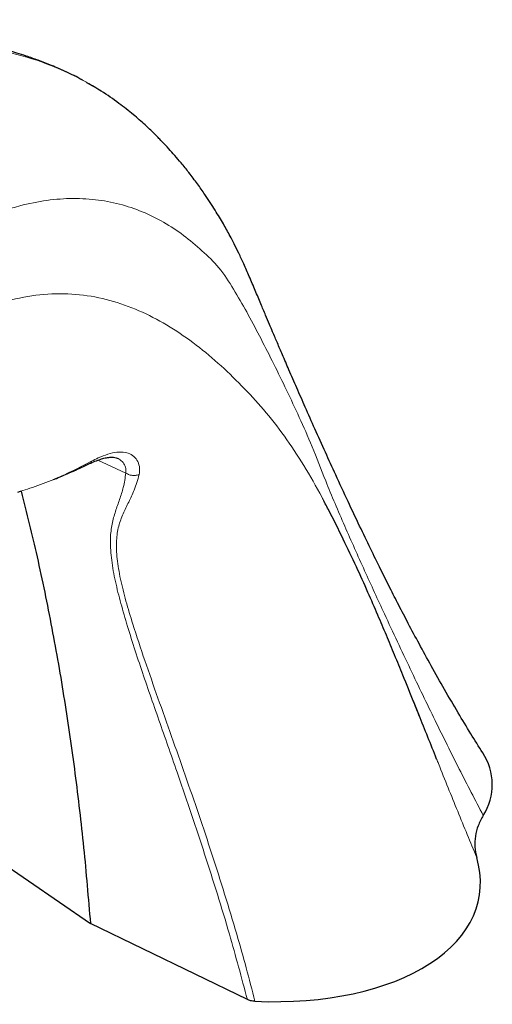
# Model space of a CAD drawing. Header units: millimetres. Extents: x 1 to 419, y 2 to 295.
# Tile 18 of 56: x 175 to 198, y 39 to 85. Entities that reach past the tile are written whole.
import ezdxf

# ---------------------------------------------------------------- set-up
doc = ezdxf.new("R2010")
doc.units = ezdxf.units.MM

msp = doc.modelspace()

# ---------------------------------------------------------------- linework, layer by layer
at = {"color": 7, "linetype": 'Continuous', "lineweight": 25}
for p, q in [((178.7659, 82.0197), (178.585, 82.1244)), ((177.7538, 63.7838), (177.7503, 63.7823)), ((178.3453, 64.065), (178.6017, 64.18)), ((175.2189, 62.8353), (175.3402, 62.8733)), ((189.7333, 62.283), (189.6787, 62.3903)), ((172.4293, 46.7102), (178.6455, 42.4309)), ((186.0583, 38.8424), (178.6455, 42.4309))]:
    msp.add_line(p, q, dxfattribs=at)
at = {"color": 8, "linetype": 'Continuous', "lineweight": 18}
for p, q in [((178.4332, 64.1546), (178.6973, 64.2876)), ((180.3155, 63.7341), (178.9998, 64.3407)), ((177.7828, 63.826), (178.4332, 64.1546)), ((180.3155, 63.7341), (180.3156, 63.734)), ((180.3156, 63.734), (180.3156, 63.7341))]:
    msp.add_line(p, q, dxfattribs=at)
for centre, radius, start, end in [((177.7258, 63.8341), 0.0575, 299.05703, 351.95592), ((178.2807, 64.2068), 0.1612, 294.63561, 341.09972)]:
    msp.add_arc(centre, radius, start, end, dxfattribs=at)
at = {"color": 7, "linetype": 'Continuous', "lineweight": 25}
msp.add_arc((194.9078, 49.0048), 2.7167, 327.508, 33.53797, dxfattribs=at)
msp.add_ellipse((184.6574, 45.9015), major_axis=(12.3468, -2.2137), ratio=0.551703, start_param=4.9532959, end_param=6.5496128, dxfattribs=at)
for points, knots in [([(178.2583, 82.3135), (178.2519, 82.3173), (178.0045, 82.4607), (177.5205, 82.6893), (176.8325, 82.9973), (176.2087, 83.2405), (175.6793, 83.4258), (175.2018, 83.5757), (174.8, 83.6921), (174.3677, 83.8089), (173.8948, 83.9309), (173.3603, 84.0606), (172.818, 84.183), (172.3327, 84.285), (171.9092, 84.3687), (171.4552, 84.4538), (170.9327, 84.5456), (170.3916, 84.634), (169.9124, 84.7076), (169.5348, 84.7629), (169.2232, 84.8069), (168.8976, 84.8516), (168.514, 84.9022), (167.9938, 84.9658), (167.3322, 85.0377), (166.5203, 85.1081), (165.7436, 85.1542), (165.2328, 85.1619), (165.0474, 85.1648)], [0, 0, 0, 0, 0.0018948, 0.0730724, 0.138926, 0.1995562, 0.2533095, 0.2907628, 0.3217674, 0.3476643, 0.3794528, 0.4189181, 0.4578397, 0.4888182, 0.5153285, 0.5428358, 0.5799881, 0.6185224, 0.6489442, 0.6731638, 0.6914641, 0.7088342, 0.735687, 0.773971, 0.8238101, 0.8852656, 0.9583814, 1, 1, 1, 1]), ([(197.1716, 50.5067), (196.9841, 50.806), (196.5929, 51.4303), (195.9926, 52.4281), (195.3675, 53.5), (194.7523, 54.5921), (194.1824, 55.6343), (193.6708, 56.5925), (193.2127, 57.4702), (192.7778, 58.3236), (192.3349, 59.2129), (191.8583, 60.1878), (191.3453, 61.2552), (190.7968, 62.4166), (190.2579, 63.579), (189.7357, 64.7254), (189.2571, 65.7925), (188.8076, 66.8081), (188.4003, 67.7383), (188.0418, 68.5645), (187.7365, 69.2734), (187.5178, 69.7843), (187.3638, 70.1452), (187.2402, 70.4356), (187.0915, 70.7859), (186.9054, 71.2254), (186.6808, 71.7583), (186.424, 72.3679), (186.1613, 73.0013), (185.9039, 73.5961), (185.6631, 74.1087), (185.4464, 74.5452), (185.205, 75.0077), (184.9109, 75.5396), (184.5199, 76.1953), (184.11, 76.8252), (183.6921, 77.4179), (183.3183, 77.9139), (182.9618, 78.3572), (182.6397, 78.7372), (182.3248, 79.0918), (182.0028, 79.4364), (181.6341, 79.8095), (181.1983, 80.2215), (180.6456, 80.7045), (179.9608, 81.2411), (179.2349, 81.753), (178.711, 82.0504), (178.4839, 82.1793)], [0, 0, 0, 0, 0.0286782, 0.0598266, 0.0936255, 0.1278948, 0.1598279, 0.188606, 0.2148943, 0.2393425, 0.2658795, 0.2952594, 0.3272809, 0.3619788, 0.3996319, 0.431525, 0.4645947, 0.4950052, 0.5221413, 0.547509, 0.568598, 0.5852695, 0.5929786, 0.6008032, 0.6110036, 0.623632, 0.6390764, 0.657174, 0.6763393, 0.6934504, 0.708382, 0.7210667, 0.7316816, 0.7484034, 0.7675316, 0.7903343, 0.8058991, 0.8229394, 0.8379034, 0.8492584, 0.8598923, 0.8724108, 0.8870035, 0.9041723, 0.9250317, 0.9496901, 0.9781959, 1, 1, 1, 1]), ([(178.6006, 64.1795), (178.6402, 64.1966), (178.7775, 64.2559), (178.992, 64.3412), (179.2394, 64.422), (179.4641, 64.4709), (179.6564, 64.486), (179.8088, 64.4722), (179.877, 64.4466), (179.912, 64.4334)], [0, 0, 0, 0, 0.0596181, 0.2069379, 0.3480919, 0.5069611, 0.6661052, 0.8284648, 1, 1, 1, 1]), ([(176.9094, 63.432), (176.9528, 63.4487), (177.2297, 63.5548), (177.5076, 63.6779), (177.7358, 63.7898), (177.7444, 63.794)], [0, 0, 0, 0, 0.1519833, 0.9680069, 1, 1, 1, 1]), ([(177.7538, 63.7838), (177.7546, 63.7842), (177.8769, 63.842), (178.0801, 63.9397), (178.2694, 64.0241), (178.3482, 64.0592)], [0, 0, 0, 0, 0.0037095, 0.5853375, 1, 1, 1, 1]), ([(175.3711, 62.8679), (175.6285, 61.8438), (176.1603, 59.7272), (176.8341, 56.4244), (177.4308, 53.0072), (177.9283, 49.5451), (178.3439, 46.0295), (178.5448, 43.6322), (178.6455, 42.4309)], [0, 0, 0, 0, 0.1600665, 0.3308003, 0.4991132, 0.6660436, 0.8326516, 1, 1, 1, 1]), ([(194.1837, 52.241), (194.0991, 52.4518), (193.8402, 53.0971), (193.45, 54.0619), (193.0144, 55.126), (192.6222, 56.0696), (192.207, 57.0495), (191.7363, 58.1322), (191.195, 59.3349), (190.5728, 60.6445), (190.0809, 61.6455), (189.7843, 62.192), (189.7345, 62.2838)], [0, 0, 0, 0, 0.0627968, 0.1922401, 0.2871013, 0.380192, 0.4749037, 0.5812406, 0.699524, 0.8295291, 0.9713826, 1, 1, 1, 1]), ([(194.9954, 50.2127), (194.7205, 50.9045), (194.3438, 51.8524), (193.9503, 52.8201), (193.844, 53.0816)], [0, 0, 0, 0, 0.7298733, 1, 1, 1, 1]), ([(197.1993, 47.5454), (197.1117, 47.3845), (196.9371, 47.0638), (196.8105, 46.5635), (196.7778, 46.0591), (196.8527, 45.7256), (196.89, 45.5593)], [0, 0, 0, 0, 0.2508513, 0.4999763, 0.7506142, 1, 1, 1, 1]), ([(186.4171, 38.7583), (186.3462, 38.7649), (186.2151, 38.7772), (186.1076, 38.8219), (186.0583, 38.8424)], [0, 0, 0, 0, 0.5410148, 1, 1, 1, 1])]:
    msp.add_open_spline(points, degree=3, knots=knots, dxfattribs=at)
at = {"color": 8, "linetype": 'Continuous', "lineweight": 18}
for points, knots in [([(178.7648, 82.0177), (178.6136, 82.1097), (178.1873, 82.369), (177.1679, 82.8662), (175.6632, 83.4337), (174.0523, 83.7882), (172.6997, 83.948), (171.646, 84.0034), (170.5654, 83.9904), (169.4905, 83.9169), (168.7686, 83.8168), (168.4225, 83.7688)], [0, 0, 0, 0, 0.0523611, 0.1475955, 0.3349196, 0.5235444, 0.6199382, 0.7163314, 0.8134431, 0.9105551, 1, 1, 1, 1]), ([(170.3971, 73.9606), (170.9376, 74.3212), (172.0245, 75.0463), (173.6733, 75.8452), (175.2017, 76.3699), (176.5915, 76.6493), (177.8349, 76.7385), (179.0305, 76.6645), (180.1646, 76.431), (181.2327, 76.0513), (182.232, 75.5347), (183.1647, 74.9034), (184.0205, 74.1496), (184.8342, 73.3705), (185.4853, 72.2883), (186.1175, 71.2165), (186.7049, 70.066), (187.3079, 68.8847), (187.9092, 67.6572), (188.5111, 66.3719), (189.1229, 65.0075), (189.8083, 63.1922), (190.6418, 61.2437), (191.5844, 59.1283), (192.629, 56.8555), (193.7486, 54.4656), (194.9228, 52.0281), (196.067, 49.7222), (196.8222, 48.2702), (197.1993, 47.5454)], [0, 0, 0, 0, 0.0406972, 0.0818339, 0.1230449, 0.1556721, 0.1883524, 0.2208782, 0.2530508, 0.28495, 0.3166924, 0.3482675, 0.3795532, 0.4105855, 0.4414537, 0.4717331, 0.502947, 0.5347805, 0.5667039, 0.5985767, 0.6305293, 0.6634822, 0.7063274, 0.7482489, 0.7892216, 0.8429398, 0.8956183, 0.9478953, 1, 1, 1, 1]), ([(189.6787, 62.3903), (189.6483, 62.4504), (189.3358, 63.0674), (188.728, 64.1025), (187.8139, 65.5013), (186.8429, 66.7374), (185.7962, 67.8646), (184.6871, 68.9406), (183.5062, 69.9151), (182.2618, 70.756), (180.9532, 71.4362), (179.5786, 71.9283), (178.139, 72.2019), (176.6454, 72.2336), (175.1196, 72.0069), (173.5823, 71.5251), (172.0473, 70.8206), (171.0282, 70.1929), (170.519, 69.8794)], [0, 0, 0, 0, 0.0074251, 0.0762355, 0.1454844, 0.2151114, 0.2821527, 0.3500221, 0.4168972, 0.4831235, 0.5486968, 0.6136295, 0.6786092, 0.7436777, 0.8083766, 0.8724127, 0.936261, 1, 1, 1, 1]), ([(178.6973, 64.2876), (178.8057, 64.3415), (179.0757, 64.4757), (179.482, 64.6372), (179.9096, 64.7359), (180.2816, 64.7265), (180.5879, 64.6147), (180.817, 64.4136), (180.9582, 64.1272), (180.9814, 63.8614), (180.9533, 63.7032), (180.9469, 63.667)], [0, 0, 0, 0, 0.0814052, 0.2027808, 0.3290127, 0.4604941, 0.5790233, 0.7019182, 0.8287878, 0.9607903, 1, 1, 1, 1]), ([(178.6973, 64.2876), (178.6958, 64.2834), (178.689, 64.2656), (178.6645, 64.2165), (178.6281, 64.1939), (178.6016, 64.1776)], [0, 0, 0, 0, 0.0764047, 0.3299678, 1, 1, 1, 1]), ([(180.3156, 63.7341), (180.3156, 63.7341), (180.3197, 63.7606), (180.3305, 63.8752), (180.2963, 64.0707), (180.1578, 64.2751), (180.021, 64.3949), (179.9234, 64.4248), (179.9105, 64.4288)], [0, 0, 0, 0, 0.0000066, 0.0878507, 0.3817572, 0.6759246, 0.9570556, 1, 1, 1, 1]), ([(175.3402, 62.8733), (175.4878, 62.919), (175.9797, 63.0711), (176.808, 63.367), (177.4569, 63.6726), (177.7828, 63.826)], [0, 0, 0, 0, 0.1758798, 0.5861159, 1, 1, 1, 1]), ([(186.0583, 38.8424), (185.7825, 39.8729), (185.1641, 42.1835), (184.0501, 45.7282), (182.9334, 49.0467), (181.9297, 51.9042), (181.0926, 54.3094), (180.4654, 56.2357), (180.0398, 57.7018), (179.7845, 58.7453), (179.616, 59.7415), (179.5661, 60.6131), (179.6557, 61.329), (179.825, 61.9242), (180.0225, 62.4871), (180.2239, 63.0646), (180.2839, 63.5035), (180.3155, 63.7341)], [0, 0, 0, 0, 0.1077833, 0.2416597, 0.3755372, 0.4651563, 0.5547796, 0.6443005, 0.6867481, 0.7291781, 0.7727416, 0.8162658, 0.8520937, 0.8880356, 0.9241093, 0.9601176, 1, 1, 1, 1]), ([(180.9469, 63.667), (180.8767, 63.414), (180.7464, 62.9446), (180.4528, 62.3588), (180.1806, 61.812), (179.9613, 61.2277), (179.8565, 60.5241), (179.889, 59.6869), (180.0548, 58.7196), (180.3161, 57.6821), (180.701, 56.3981), (181.2098, 54.87), (182.0429, 52.4999), (183.1272, 49.4605), (184.3989, 45.7282), (185.5135, 42.1552), (186.1485, 39.8183), (186.4171, 38.7583), (186.4171, 38.7583)], [0, 0, 0, 0, 0.0416675, 0.0772896, 0.1129241, 0.1485164, 0.1844821, 0.225606, 0.267363, 0.3103541, 0.3535454, 0.4203419, 0.4871576, 0.6213698, 0.7553236, 0.8893724, 0.9999997, 1, 1, 1, 1]), ([(180.9469, 63.667), (180.9157, 63.6562), (180.8309, 63.6269), (180.6706, 63.6126), (180.4798, 63.6417), (180.3691, 63.7039), (180.3156, 63.734)], [0, 0, 0, 0, 0.1525163, 0.4142592, 0.7164622, 1, 1, 1, 1]), ([(196.89, 45.5593), (196.5897, 46.2828), (195.9885, 47.7308), (195.3614, 49.2969), (195.0246, 50.1395), (194.9954, 50.2127)], [0, 0, 0, 0, 0.4769614, 0.9545714, 1, 1, 1, 1])]:
    msp.add_open_spline(points, degree=3, knots=knots, dxfattribs=at)

doc.saveas('drawing.dxf')
